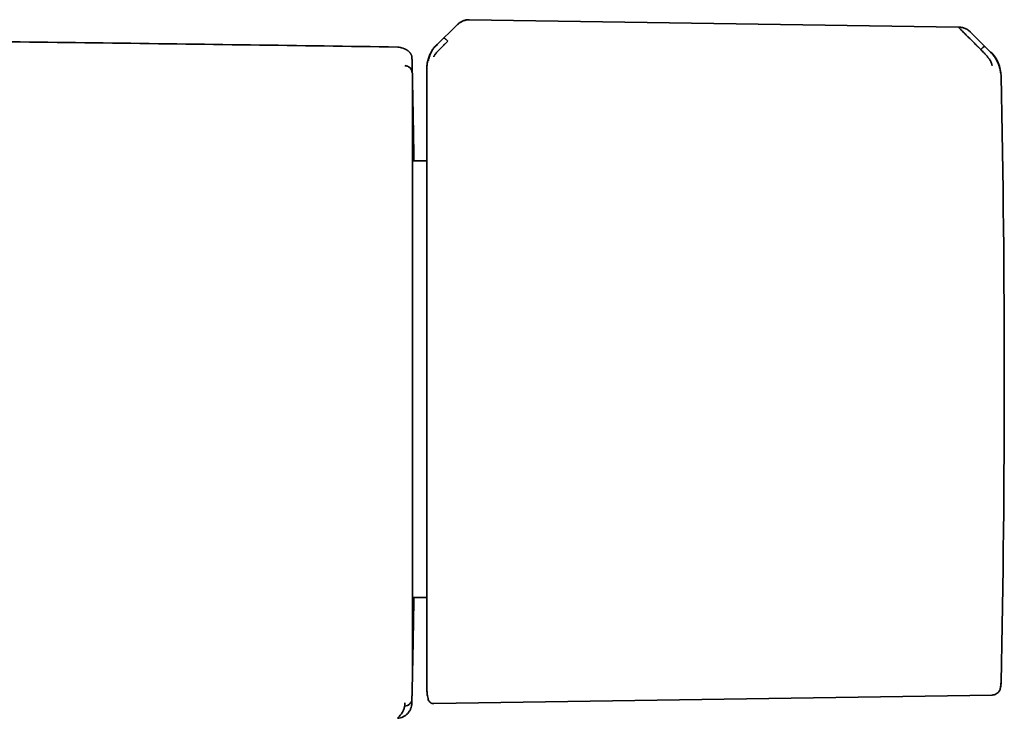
# Model space of a CAD drawing. Header units: millimetres. Extents: x 8 to 1795, y 12 to 2812.
# Tile 21 of 31: x 1015 to 1084, y 1588 to 1637. Entities that reach past the tile are written whole.
import ezdxf

# ---------------------------------------------------------------- set-up
doc = ezdxf.new("R2010")
doc.units = ezdxf.units.MM

msp = doc.modelspace()

# ---------------------------------------------------------------- linework, layer by layer
at = {"color": 7, "linetype": 'Continuous', "lineweight": 35}
for p, q in [((1080.643, 1636.302), (1046.38, 1636.823)), ((1045.456, 1636.398), (1044.132, 1635.095)), ((1082.893, 1634.552), (1081.475, 1635.96)), ((1082.047, 1634.886), (1082.199, 1634.734)), ((1082.937, 1634.531), (1082.898, 1634.549)), ((1042.364, 1634.087), (1042.369, 1634.041)), ((1042.367, 1634.129), (1042.367, 1634.134)), ((1043.41, 1633.404), (1043.41, 1633.39)), ((1043.41, 1626.928), (1042.439, 1626.928)), ((1042.441, 1596.332), (1043.41, 1596.332)), ((1042.365, 1589.419), (1042.37, 1589.461)), ((1043.895, 1588.89), (1082.994, 1589.492)), ((1041.381, 1587.868), (1041.39, 1587.869))]:
    msp.add_line(p, q, dxfattribs=at)
at = {"color": 7, "linetype": 'Continuous', "lineweight": 35, "flags": 128}
msp.add_lwpolyline([(1083.585, 1589.992), (1083.594, 1590.041), (1083.601, 1590.085)], dxfattribs=at)
at = {"color": 7, "linetype": 'Continuous', "lineweight": 35}
for centre, radius, start, end in [((1081.15, 1632.816), 2.478, 1.21697, 45.17575), ((42.618, 1611.738), 1000, 1.17982, 1.27799), ((83.852, 1611.63), 1000, 358.783062, 1.21695), ((42.618, 1611.738), 1000, 358.723496, 358.82018), ((1081.15, 1590.445), 2.478, 355.64774, 358.78306)]:
    msp.add_arc(centre, radius, start, end, dxfattribs=at)
for points, knots in [([(1045.458, 1636.4), (1045.526, 1636.462), (1045.659, 1636.582), (1045.852, 1636.694), (1046.011, 1636.758), (1046.132, 1636.793), (1046.256, 1636.814), (1046.339, 1636.815), (1046.381, 1636.816)], [0, 0, 0, 0, 0.265092, 0.51727, 0.63961, 0.760215, 0.879977, 1, 1, 1, 1]), ([(1046.38, 1636.823), (1046.328, 1636.822), (1046.232, 1636.819), (1046.103, 1636.791), (1045.999, 1636.759), (1045.909, 1636.721), (1045.816, 1636.675), (1045.709, 1636.61), (1045.585, 1636.519), (1045.503, 1636.443), (1045.459, 1636.401)], [0, 0, 0, 0, 0.149419, 0.275592, 0.379549, 0.462934, 0.557991, 0.677885, 0.824471, 1, 1, 1, 1]), ([(1041.364, 1634.906), (1034.488, 1635.005), (1020.734, 1635.204), (1000.103, 1635.439), (979.471, 1635.627), (958.84, 1635.763), (940.127, 1635.847), (928.292, 1635.864), (923.335, 1635.871)], [0, 0, 0, 0, 0.174801, 0.349601, 0.524401, 0.6992, 0.873998, 1, 1, 1, 1]), ([(1081.474, 1635.961), (1081.447, 1635.987), (1081.388, 1636.042), (1081.283, 1636.117), (1081.166, 1636.182), (1081.043, 1636.234), (1080.919, 1636.271), (1080.782, 1636.298), (1080.687, 1636.302), (1080.638, 1636.305)], [0, 0, 0, 0, 0.120938, 0.261175, 0.420117, 0.551257, 0.692138, 0.84207, 1, 1, 1, 1]), ([(1082.047, 1634.886), (1082.047, 1634.886), (1082.046, 1634.887), (1082.044, 1634.889), (1082.034, 1634.899), (1082.013, 1634.92), (1081.977, 1634.955), (1081.936, 1634.996), (1081.892, 1635.041), (1081.846, 1635.087), (1081.794, 1635.139), (1081.736, 1635.197), (1081.672, 1635.262), (1081.603, 1635.331), (1081.532, 1635.402), (1081.463, 1635.471), (1081.399, 1635.535), (1081.34, 1635.594), (1081.286, 1635.648), (1081.237, 1635.697), (1081.154, 1635.779), (1081.044, 1635.89), (1080.919, 1636.016), (1080.824, 1636.111), (1080.755, 1636.181), (1080.705, 1636.23), (1080.667, 1636.267), (1080.651, 1636.282), (1080.644, 1636.289)], [0, 0, 0, 0, 0.000168, 0.001366, 0.004586, 0.016604, 0.036112, 0.063203, 0.085536, 0.111339, 0.140658, 0.173547, 0.210058, 0.250245, 0.293157, 0.333715, 0.371864, 0.407554, 0.440746, 0.471406, 0.499508, 0.598574, 0.690499, 0.775233, 0.835887, 0.893463, 0.948098, 1, 1, 1, 1]), ([(1044.874, 1635.313), (1044.874, 1635.313), (1044.871, 1635.311), (1044.863, 1635.303), (1044.845, 1635.287), (1044.818, 1635.26), (1044.785, 1635.228), (1044.75, 1635.193), (1044.714, 1635.158), (1044.673, 1635.117), (1044.628, 1635.072), (1044.578, 1635.022), (1044.517, 1634.962), (1044.449, 1634.895), (1044.379, 1634.824), (1044.314, 1634.759), (1044.256, 1634.699), (1044.191, 1634.633), (1044.124, 1634.561), (1044.057, 1634.487), (1044.003, 1634.422), (1043.961, 1634.366), (1043.93, 1634.315), (1043.909, 1634.272), (1043.897, 1634.235), (1043.896, 1634.222), (1043.895, 1634.215)], [0, 0, 0, 0, 0.000491, 0.00471, 0.016802, 0.036352, 0.063454, 0.085778, 0.111551, 0.140816, 0.173613, 0.20998, 0.249951, 0.306472, 0.35978, 0.409814, 0.456539, 0.499944, 0.569692, 0.634786, 0.695347, 0.751725, 0.809512, 0.868825, 0.931233, 1, 1, 1, 1]), ([(1044.605, 1635.538), (1044.612, 1635.537), (1044.623, 1635.534), (1044.657, 1635.51), (1044.688, 1635.485), (1044.726, 1635.452), (1044.77, 1635.413), (1044.82, 1635.366), (1044.856, 1635.331), (1044.874, 1635.313)], [0, 0, 0, 0, 0.265969, 0.400576, 0.531824, 0.657229, 0.775647, 0.8883, 1, 1, 1, 1]), ([(1041.717, 1634.833), (1041.666, 1634.852), (1041.552, 1634.894), (1041.431, 1634.901), (1041.364, 1634.906)], [0, 0, 0, 0, 0.447476, 1, 1, 1, 1]), ([(1042.367, 1634.139), (1042.365, 1634.159), (1042.363, 1634.199), (1042.351, 1634.256), (1042.337, 1634.306), (1042.32, 1634.35), (1042.304, 1634.386), (1042.29, 1634.413), (1042.279, 1634.432), (1042.271, 1634.445), (1042.265, 1634.454), (1042.259, 1634.464), (1042.252, 1634.473), (1042.244, 1634.485), (1042.233, 1634.5), (1042.219, 1634.518), (1042.203, 1634.535), (1042.187, 1634.554), (1042.169, 1634.572), (1042.151, 1634.589), (1042.134, 1634.603), (1042.119, 1634.616), (1042.102, 1634.63), (1042.084, 1634.643), (1042.065, 1634.657), (1042.045, 1634.671), (1042.022, 1634.686), (1041.999, 1634.7), (1041.972, 1634.716), (1041.944, 1634.732), (1041.913, 1634.748), (1041.879, 1634.765), (1041.842, 1634.782), (1041.802, 1634.8), (1041.76, 1634.818), (1041.731, 1634.829), (1041.717, 1634.834)], [0, 0, 0, 0, 0.028425, 0.054808, 0.079145, 0.101434, 0.121671, 0.139856, 0.152706, 0.164289, 0.175038, 0.186225, 0.197934, 0.210165, 0.233304, 0.258107, 0.284575, 0.312707, 0.342505, 0.373967, 0.396836, 0.421961, 0.449342, 0.478978, 0.510871, 0.54439, 0.580084, 0.617955, 0.658002, 0.701109, 0.746482, 0.79412, 0.844024, 0.896194, 0.950629, 1, 1, 1, 1]), ([(1044.122, 1635.106), (1044.062, 1635.044), (1043.948, 1634.924), (1043.809, 1634.733), (1043.701, 1634.553), (1043.619, 1634.387), (1043.56, 1634.242), (1043.518, 1634.119), (1043.49, 1634.019), (1043.468, 1633.93), (1043.448, 1633.835), (1043.429, 1633.716), (1043.413, 1633.568), (1043.411, 1633.462), (1043.41, 1633.404)], [0, 0, 0, 0, 0.134207, 0.256496, 0.365794, 0.461398, 0.542911, 0.61016, 0.663118, 0.703221, 0.751995, 0.817644, 0.900402, 1, 1, 1, 1]), ([(1043.509, 1633.936), (1043.51, 1633.949), (1043.512, 1633.975), (1043.527, 1634.05), (1043.554, 1634.155), (1043.603, 1634.293), (1043.664, 1634.44), (1043.721, 1634.575), (1043.802, 1634.712), (1043.938, 1634.882), (1044.065, 1635.009), (1044.13, 1635.073)], [0, 0, 0, 0, 0.12498, 0.249974, 0.375129, 0.4995, 0.626711, 0.691987, 0.75435, 0.875912, 1, 1, 1, 1]), ([(1082.199, 1634.734), (1082.217, 1634.751), (1082.253, 1634.786), (1082.302, 1634.832), (1082.344, 1634.87), (1082.395, 1634.913), (1082.442, 1634.949), (1082.456, 1634.953), (1082.463, 1634.955)], [0, 0, 0, 0, 0.111321, 0.223608, 0.341847, 0.467306, 0.733252, 1, 1, 1, 1]), ([(1082.994, 1633.603), (1082.994, 1633.61), (1082.993, 1633.623), (1082.988, 1633.657), (1082.98, 1633.69), (1082.972, 1633.721), (1082.959, 1633.763), (1082.938, 1633.82), (1082.904, 1633.893), (1082.863, 1633.969), (1082.819, 1634.035), (1082.779, 1634.09), (1082.745, 1634.135), (1082.708, 1634.181), (1082.668, 1634.23), (1082.625, 1634.281), (1082.58, 1634.334), (1082.524, 1634.397), (1082.447, 1634.479), (1082.337, 1634.595), (1082.249, 1634.683), (1082.199, 1634.734)], [0, 0, 0, 0, 0.06903, 0.134235, 0.175164, 0.213842, 0.250153, 0.316409, 0.379903, 0.440877, 0.499493, 0.531343, 0.56443, 0.598777, 0.634403, 0.671316, 0.709518, 0.749005, 0.806292, 0.890329, 1, 1, 1, 1]), ([(1083.585, 1633.107), (1083.585, 1633.121), (1083.585, 1633.146), (1083.579, 1633.205), (1083.567, 1633.281), (1083.543, 1633.4), (1083.503, 1633.548), (1083.446, 1633.71), (1083.375, 1633.87), (1083.283, 1634.051), (1083.168, 1634.232), (1083.034, 1634.386), (1082.945, 1634.472), (1082.904, 1634.514), (1082.891, 1634.527), (1082.886, 1634.532), (1082.885, 1634.533)], [0, 0, 0, 0, 0.117772, 0.228252, 0.33124, 0.427014, 0.515099, 0.595624, 0.669421, 0.735797, 0.846044, 0.926768, 0.978141, 0.992758, 0.997301, 1, 1, 1, 1]), ([(1083.103, 1634.331), (1083.087, 1634.352), (1083.05, 1634.402), (1082.996, 1634.468), (1082.957, 1634.509), (1082.937, 1634.531)], [0, 0, 0, 0, 0.253255, 0.601147, 1, 1, 1, 1]), ([(1042.366, 1634.087), (1042.365, 1634.108), (1042.364, 1634.15), (1042.364, 1634.168), (1042.364, 1634.174), (1042.364, 1634.177)], [0, 0, 0, 0, 0.333418, 0.666738, 1, 1, 1, 1]), ([(1042.37, 1633.117), (1042.37, 1633.117), (1042.37, 1633.117), (1042.37, 1633.117), (1042.37, 1633.117), (1042.37, 1633.118), (1042.37, 1633.12), (1042.37, 1633.122), (1042.37, 1633.125), (1042.37, 1633.133), (1042.37, 1633.149), (1042.37, 1633.181), (1042.37, 1633.244), (1042.37, 1633.328), (1042.37, 1633.421), (1042.37, 1633.514), (1042.37, 1633.607), (1042.37, 1633.696), (1042.37, 1633.768), (1042.37, 1633.827), (1042.37, 1633.874), (1042.37, 1633.917), (1042.37, 1633.956), (1042.37, 1633.989), (1042.369, 1634.018), (1042.369, 1634.034), (1042.369, 1634.041)], [0, 0, 0, 0, 0.000026, 0.000064, 0.000179, 0.000565, 0.001967, 0.002997, 0.00393, 0.007855, 0.015704, 0.031394, 0.06275, 0.125373, 0.187456, 0.250375, 0.331596, 0.414791, 0.500003, 0.564683, 0.631588, 0.700735, 0.772138, 0.845809, 0.921759, 1, 1, 1, 1]), ([(1042.37, 1633.117), (1042.365, 1633.162), (1042.355, 1633.255), (1042.289, 1633.386), (1042.192, 1633.489), (1042.081, 1633.557), (1041.971, 1633.596), (1041.895, 1633.602), (1041.859, 1633.604)], [0, 0, 0, 0, 0.1770908, 0.3670467, 0.5627414, 0.7151965, 0.8619853, 1, 1, 1, 1]), ([(1043.41, 1633.39), (1043.41, 1633.376), (1043.41, 1633.348), (1043.41, 1633.261), (1043.41, 1633.141), (1043.41, 1632.983), (1043.41, 1632.8), (1043.41, 1632.601), (1043.41, 1632.393), (1043.41, 1632.161), (1043.41, 1631.903), (1043.41, 1631.594), (1043.41, 1631.225), (1043.41, 1630.787), (1043.41, 1630.309), (1043.41, 1629.79), (1043.41, 1629.237), (1043.41, 1628.65), (1043.41, 1628.033), (1043.41, 1627.382), (1043.41, 1626.695), (1043.41, 1625.974), (1043.41, 1625.222), (1043.41, 1624.443), (1043.41, 1623.642), (1043.41, 1622.879), (1043.41, 1622.16), (1043.41, 1621.492), (1043.41, 1620.816), (1043.41, 1620.133), (1043.41, 1619.384), (1043.41, 1618.565), (1043.41, 1617.682), (1043.41, 1616.795), (1043.41, 1615.911), (1043.41, 1615.035), (1043.41, 1614.169), (1043.41, 1613.318), (1043.41, 1612.473), (1043.41, 1611.914), (1043.41, 1611.634)], [0, 0, 0, 0, 0.025952, 0.051905, 0.078484, 0.105246, 0.132415, 0.154017, 0.175632, 0.197665, 0.219769, 0.241891, 0.270552, 0.29922, 0.328199, 0.35726, 0.386479, 0.415276, 0.444127, 0.473038, 0.50197, 0.53138, 0.560795, 0.590076, 0.619305, 0.648378, 0.671087, 0.693811, 0.71623, 0.738581, 0.760951, 0.788826, 0.816706, 0.844065, 0.871258, 0.898052, 0.924, 0.949742, 0.974865, 1, 1, 1, 1]), ([(1042.406, 1632.328), (1042.406, 1632.324), (1042.406, 1632.315), (1042.407, 1632.244), (1042.41, 1632.13), (1042.413, 1631.97), (1042.417, 1631.764), (1042.422, 1631.516), (1042.428, 1631.225), (1042.434, 1630.892), (1042.441, 1630.517), (1042.449, 1630.1), (1042.457, 1629.644), (1042.466, 1629.148), (1042.475, 1628.612), (1042.485, 1628.037), (1042.494, 1627.476), (1042.5, 1627.094), (1042.502, 1626.928)], [0, 0, 0, 0, 0.063718, 0.127279, 0.190826, 0.254503, 0.31845, 0.381937, 0.445174, 0.508302, 0.57146, 0.634788, 0.697932, 0.761028, 0.824216, 0.887637, 0.95143, 1, 1, 1, 1]), ([(1042.406, 1591.148), (1042.406, 1591.15), (1042.406, 1591.155), (1042.406, 1591.198), (1042.406, 1591.251), (1042.406, 1591.3), (1042.406, 1591.332), (1042.406, 1591.368), (1042.406, 1591.407), (1042.406, 1591.449), (1042.406, 1591.494), (1042.406, 1591.581), (1042.406, 1591.723), (1042.406, 1591.943), (1042.406, 1592.168), (1042.406, 1592.387), (1042.406, 1592.536), (1042.406, 1592.638), (1042.406, 1592.686), (1042.406, 1592.734), (1042.406, 1592.784), (1042.406, 1592.834), (1042.406, 1592.885), (1042.406, 1593.018), (1042.406, 1593.242), (1042.406, 1593.573), (1042.406, 1593.879), (1042.406, 1594.15), (1042.406, 1594.377), (1042.406, 1594.624), (1042.406, 1594.966), (1042.406, 1595.415), (1042.406, 1595.973), (1042.406, 1596.56), (1042.406, 1597.176), (1042.406, 1597.823), (1042.406, 1598.501), (1042.406, 1599.209), (1042.406, 1599.943), (1042.406, 1600.696), (1042.406, 1601.463), (1042.406, 1602.243), (1042.406, 1603.043), (1042.406, 1603.864), (1042.406, 1604.705), (1042.406, 1605.563), (1042.406, 1606.431), (1042.406, 1607.31), (1042.406, 1608.048), (1042.406, 1608.64), (1042.406, 1609.081), (1042.406, 1609.521), (1042.406, 1609.962), (1042.406, 1610.402), (1042.406, 1610.843), (1042.406, 1611.283), (1042.406, 1611.881), (1042.406, 1612.635), (1042.406, 1613.544), (1042.406, 1614.29), (1042.406, 1614.875), (1042.406, 1615.301), (1042.406, 1615.721), (1042.406, 1616.118), (1042.406, 1616.507), (1042.406, 1616.89), (1042.406, 1617.285), (1042.406, 1617.676), (1042.406, 1618.065), (1042.406, 1618.451), (1042.406, 1618.834), (1042.406, 1619.214), (1042.406, 1619.747), (1042.406, 1620.426), (1042.406, 1621.241), (1042.406, 1622.038), (1042.406, 1622.815), (1042.406, 1623.565), (1042.406, 1624.287), (1042.406, 1624.98), (1042.406, 1625.648), (1042.406, 1626.295), (1042.406, 1626.919), (1042.406, 1627.517), (1042.406, 1628.084), (1042.406, 1628.62), (1042.406, 1629.119), (1042.406, 1629.581), (1042.406, 1630.006), (1042.406, 1630.398), (1042.406, 1630.758), (1042.406, 1631.085), (1042.406, 1631.376), (1042.406, 1631.629), (1042.406, 1631.845), (1042.406, 1632.022), (1042.406, 1632.159), (1042.406, 1632.256), (1042.406, 1632.317), (1042.406, 1632.324), (1042.406, 1632.328)], [0, 0, 0, 0, 0.011658, 0.023305, 0.034954, 0.038881, 0.04281, 0.046743, 0.05068, 0.054621, 0.058568, 0.062521, 0.07584, 0.089119, 0.10238, 0.111134, 0.119898, 0.121867, 0.123838, 0.125809, 0.127781, 0.129755, 0.131729, 0.133705, 0.144954, 0.156198, 0.167452, 0.174094, 0.180747, 0.187414, 0.195052, 0.208785, 0.222592, 0.236355, 0.250058, 0.263928, 0.277831, 0.291796, 0.305851, 0.3199, 0.333614, 0.347337, 0.361092, 0.374905, 0.388961, 0.402962, 0.416933, 0.4309, 0.444957, 0.451865, 0.458748, 0.465612, 0.472457, 0.47929, 0.486111, 0.492925, 0.499736, 0.513829, 0.527904, 0.541992, 0.548645, 0.55531, 0.56199, 0.568466, 0.574149, 0.580477, 0.58679, 0.593093, 0.599387, 0.605675, 0.611959, 0.618242, 0.624527, 0.638585, 0.65262, 0.666659, 0.68073, 0.694794, 0.708538, 0.722264, 0.736, 0.749769, 0.763796, 0.777812, 0.791844, 0.80592, 0.819968, 0.833677, 0.847377, 0.861095, 0.874855, 0.888862, 0.902829, 0.916783, 0.930749, 0.944813, 0.958642, 0.972431, 0.986208, 1, 1, 1, 1]), ([(1043.41, 1611.634), (1043.41, 1611.386), (1043.41, 1610.89), (1043.41, 1610.147), (1043.41, 1609.407), (1043.41, 1608.669), (1043.41, 1607.926), (1043.41, 1607.191), (1043.41, 1606.464), (1043.41, 1605.749), (1043.41, 1605.035), (1043.41, 1604.322), (1043.41, 1603.58), (1043.41, 1602.811), (1043.41, 1602.018), (1043.41, 1601.236), (1043.41, 1600.467), (1043.41, 1599.713), (1043.41, 1598.975), (1043.41, 1598.255), (1043.41, 1597.558), (1043.41, 1596.882), (1043.41, 1596.232), (1043.41, 1595.608), (1043.41, 1595.012), (1043.41, 1594.445), (1043.41, 1593.908), (1043.41, 1593.404), (1043.41, 1592.932), (1043.41, 1592.494), (1043.41, 1592.089), (1043.41, 1591.718), (1043.41, 1591.37), (1043.41, 1591.046), (1043.41, 1590.755), (1043.41, 1590.505), (1043.41, 1590.298), (1043.41, 1590.132), (1043.41, 1590.006), (1043.41, 1589.919), (1043.41, 1589.866), (1043.41, 1589.859), (1043.41, 1589.856)], [0, 0, 0, 0, 0.021774, 0.043506, 0.065222, 0.086948, 0.108708, 0.131125, 0.152578, 0.174046, 0.195968, 0.217967, 0.239984, 0.265505, 0.291027, 0.316765, 0.342684, 0.368624, 0.394825, 0.421025, 0.447312, 0.473647, 0.500003, 0.526344, 0.552684, 0.578971, 0.605166, 0.631382, 0.657307, 0.683231, 0.70897, 0.734486, 0.760022, 0.788024, 0.816032, 0.843511, 0.870819, 0.897719, 0.923763, 0.949593, 0.974788, 1, 1, 1, 1]), ([(1042.499, 1596.332), (1042.498, 1596.252), (1042.495, 1596.064), (1042.49, 1595.769), (1042.484, 1595.382), (1042.477, 1594.942), (1042.469, 1594.488), (1042.464, 1594.193), (1042.461, 1594.034), (1042.46, 1593.985), (1042.459, 1593.937), (1042.458, 1593.888), (1042.457, 1593.84), (1042.454, 1593.661), (1042.449, 1593.362), (1042.442, 1592.972), (1042.436, 1592.659), (1042.431, 1592.409), (1042.428, 1592.26), (1042.426, 1592.165), (1042.425, 1592.117), (1042.424, 1592.07), (1042.423, 1592.025), (1042.422, 1591.98), (1042.42, 1591.862), (1042.417, 1591.689), (1042.413, 1591.491), (1042.41, 1591.337), (1042.407, 1591.228), (1042.406, 1591.16), (1042.406, 1591.152), (1042.406, 1591.148)], [0, 0, 0, 0, 0.0243484, 0.0569755, 0.0926945, 0.1490606, 0.2052275, 0.2545663, 0.2610252, 0.267484, 0.2739428, 0.2804019, 0.2868612, 0.2933211, 0.3539068, 0.4143407, 0.4747397, 0.5146425, 0.5546146, 0.5650995, 0.5755919, 0.5860926, 0.5966022, 0.6071211, 0.6176501, 0.6817639, 0.74554, 0.8091143, 0.8726241, 0.9362069, 1, 1, 1, 1]), ([(1083.582, 1590.014), (1083.59, 1590.054), (1083.618, 1590.185), (1083.623, 1590.32), (1083.627, 1590.413)], [0, 0, 0, 0, 0.304758, 1, 1, 1, 1]), ([(1043.41, 1589.856), (1043.414, 1589.741), (1043.422, 1589.51), (1043.48, 1589.286), (1043.509, 1589.173)], [0, 0, 0, 0, 0.495411, 1, 1, 1, 1]), ([(1082.994, 1589.492), (1083.045, 1589.497), (1083.148, 1589.506), (1083.296, 1589.57), (1083.417, 1589.662), (1083.503, 1589.772), (1083.56, 1589.882), (1083.578, 1589.961), (1083.587, 1589.999)], [0, 0, 0, 0, 0.179219, 0.368785, 0.562769, 0.71402, 0.860623, 1, 1, 1, 1]), ([(1042.359, 1589.211), (1042.351, 1589.155), (1042.338, 1589.065), (1042.279, 1588.954), (1042.216, 1588.871), (1042.135, 1588.804), (1042.017, 1588.737), (1041.918, 1588.721), (1041.853, 1588.71)], [0, 0, 0, 0, 0.215224, 0.347262, 0.481864, 0.616866, 0.749545, 1, 1, 1, 1]), ([(1041.853, 1588.71), (1041.855, 1588.728), (1041.857, 1588.766), (1041.859, 1588.839), (1041.859, 1588.915), (1041.859, 1588.953)], [0, 0, 0, 0, 0.33266, 0.666097, 1, 1, 1, 1]), ([(1042.35, 1588.815), (1042.35, 1588.819), (1042.351, 1588.828), (1042.352, 1588.84), (1042.353, 1588.851), (1042.354, 1588.859), (1042.354, 1588.864), (1042.355, 1588.866), (1042.355, 1588.869), (1042.355, 1588.872), (1042.355, 1588.875), (1042.355, 1588.882), (1042.356, 1588.902), (1042.357, 1588.953), (1042.359, 1589.036), (1042.361, 1589.109), (1042.362, 1589.143), (1042.362, 1589.156), (1042.362, 1589.168), (1042.363, 1589.18), (1042.363, 1589.191), (1042.363, 1589.2), (1042.363, 1589.207), (1042.363, 1589.208), (1042.363, 1589.208), (1042.363, 1589.208)], [0, 0, 0, 0, 0.008015, 0.020817, 0.031883, 0.041215, 0.048812, 0.055381, 0.062027, 0.080766, 0.099825, 0.167894, 0.289449, 0.506532, 0.753241, 0.876586, 0.897142, 0.917696, 0.938324, 0.954571, 0.971599, 0.987725, 0.995339, 0.999191, 1, 1, 1, 1]), ([(1042.361, 1589.193), (1042.362, 1589.209), (1042.362, 1589.24), (1042.364, 1589.308), (1042.366, 1589.382), (1042.366, 1589.419)], [0, 0, 0, 0, 0.329155, 0.664558, 1, 1, 1, 1]), ([(1043.509, 1589.175), (1043.524, 1589.136), (1043.555, 1589.056), (1043.649, 1588.962), (1043.767, 1588.9), (1043.853, 1588.893), (1043.895, 1588.89)], [0, 0, 0, 0, 0.242999, 0.499666, 0.756517, 1, 1, 1, 1]), ([(1041.352, 1587.863), (1041.419, 1587.871), (1041.553, 1587.889), (1041.741, 1587.962), (1041.911, 1588.064), (1042.06, 1588.194), (1042.184, 1588.349), (1042.277, 1588.525), (1042.332, 1588.683), (1042.342, 1588.783), (1042.345, 1588.816)], [0, 0, 0, 0, 0.136295, 0.269967, 0.402364, 0.534285, 0.666251, 0.798801, 0.93279, 1, 1, 1, 1]), ([(1041.352, 1587.862), (1041.419, 1587.934), (1041.552, 1588.076), (1041.696, 1588.283), (1041.803, 1588.491), (1041.836, 1588.637), (1041.853, 1588.71)], [0, 0, 0, 0, 0.250017, 0.499995, 0.749976, 1, 1, 1, 1])]:
    msp.add_open_spline(points, degree=3, knots=knots, dxfattribs=at)

doc.saveas('drawing.dxf')
